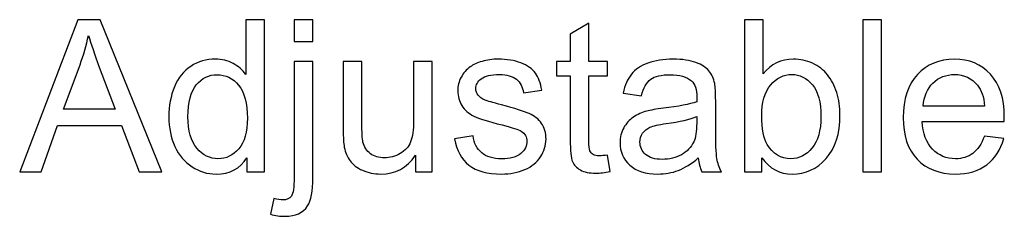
# Model space of a CAD drawing. Header units: centimetres. Extents: x -94 to 21, y -30 to 196.
# Tile 60 of 143: x -0.067 to 3.187, y -14.475 to -13.826. Entities that reach past the tile are written whole.
import ezdxf

# ---------------------------------------------------------------- set-up
doc = ezdxf.new("R2010")
doc.units = ezdxf.units.CM
doc.header["$MEASUREMENT"] = 0
doc.layers.add('Ebene 1', color=7, linetype='Continuous')

msp = doc.modelspace()

# ---------------------------------------------------------------- linework, layer by layer
at = {"layer": 'Ebene 1', "color": 1}
for points, knots in [([(-0.06719, -14.32799), (-0.06719, -14.32799), (0.12535, -13.82607), (0.12535, -13.82607), (0.12535, -13.82607), (0.19838, -13.82607), (0.19838, -13.82607), (0.19838, -13.82607), (0.40274, -14.32799), (0.40274, -14.32799), (0.40274, -14.32799), (0.32714, -14.32799), (0.32714, -14.32799), (0.32714, -14.32799), (0.26907, -14.17587), (0.26907, -14.17587), (0.26907, -14.17587), (0.05771, -14.17587), (0.05771, -14.17587), (0.05771, -14.17587), (0.00326, -14.32799), (0.00326, -14.32799), (0.00326, -14.32799), (-0.06719, -14.32799), (-0.06719, -14.32799)], [0, 0, 0, 0, 0.125, 0.125, 0.125, 0.25, 0.25, 0.25, 0.375, 0.375, 0.375, 0.5, 0.5, 0.5, 0.625, 0.625, 0.625, 0.75, 0.75, 0.75, 0.875, 0.875, 0.875, 1, 1, 1, 1]), ([(0.6839, -14.32799), (0.6839, -14.32799), (0.6839, -14.28184), (0.6839, -14.28184), (0.66088, -14.31771), (0.627, -14.3357), (0.58225, -14.3357), (0.55327, -14.3357), (0.52664, -14.32776), (0.50244, -14.31175), (0.47814, -14.29586), (0.45933, -14.27354), (0.44589, -14.24504), (0.43257, -14.21641), (0.42591, -14.18358), (0.42591, -14.14643), (0.42591, -14.11021), (0.43199, -14.07738), (0.44402, -14.04782), (0.45617, -14.01838), (0.47428, -13.99571), (0.49847, -13.98006), (0.52255, -13.96428), (0.54965, -13.95645), (0.57944, -13.95645), (0.60141, -13.95645), (0.62092, -13.96113), (0.63798, -13.97036), (0.65504, -13.97959), (0.66894, -13.99174), (0.67969, -14.00658), (0.67969, -14.00658), (0.67969, -13.82607), (0.67969, -13.82607), (0.67969, -13.82607), (0.74139, -13.82607), (0.74139, -13.82607), (0.74139, -13.82607), (0.74139, -14.32799), (0.74139, -14.32799), (0.74139, -14.32799), (0.6839, -14.32799), (0.6839, -14.32799)], [0, 0, 0, 0, 0.0714286, 0.0714286, 0.0714286, 0.1428571, 0.1428571, 0.1428571, 0.2142857, 0.2142857, 0.2142857, 0.2857143, 0.2857143, 0.2857143, 0.3571429, 0.3571429, 0.3571429, 0.4285714, 0.4285714, 0.4285714, 0.5, 0.5, 0.5, 0.5714286, 0.5714286, 0.5714286, 0.6428571, 0.6428571, 0.6428571, 0.7142857, 0.7142857, 0.7142857, 0.7857143, 0.7857143, 0.7857143, 0.8571429, 0.8571429, 0.8571429, 0.9285714, 0.9285714, 0.9285714, 1, 1, 1, 1]), ([(0.83993, -13.89757), (0.83993, -13.89757), (0.83993, -13.82607), (0.83993, -13.82607), (0.83993, -13.82607), (0.90163, -13.82607), (0.90163, -13.82607), (0.90163, -13.82607), (0.90163, -13.89757), (0.90163, -13.89757), (0.90163, -13.89757), (0.83993, -13.89757), (0.83993, -13.89757)], [0, 0, 0, 0, 0.25, 0.25, 0.25, 0.5, 0.5, 0.5, 0.75, 0.75, 0.75, 1, 1, 1, 1]), ([(2.3859, -14.32799), (2.3859, -14.32799), (2.32842, -14.32799), (2.32842, -14.32799), (2.32842, -14.32799), (2.32842, -13.82607), (2.32842, -13.82607), (2.32842, -13.82607), (2.3901, -13.82607), (2.3901, -13.82607), (2.3901, -13.82607), (2.3901, -14.00517), (2.3901, -14.00517), (2.41616, -13.97269), (2.44934, -13.95645), (2.48976, -13.95645), (2.51209, -13.95645), (2.53335, -13.96089), (2.55333, -13.96989), (2.57331, -13.97889), (2.58967, -13.99162), (2.60264, -14.00786), (2.61549, -14.02422), (2.62565, -14.04385), (2.6329, -14.06686), (2.64026, -14.08976), (2.64388, -14.11442), (2.64388, -14.14059), (2.64388, -14.20274), (2.62846, -14.25088), (2.59773, -14.28476), (2.56689, -14.31876), (2.52997, -14.3357), (2.48684, -14.3357), (2.44397, -14.3357), (2.41032, -14.31783), (2.3859, -14.28219), (2.3859, -14.28219), (2.3859, -14.32799), (2.3859, -14.32799)], [0, 0, 0, 0, 0.0769231, 0.0769231, 0.0769231, 0.1538462, 0.1538462, 0.1538462, 0.2307692, 0.2307692, 0.2307692, 0.3076923, 0.3076923, 0.3076923, 0.3846154, 0.3846154, 0.3846154, 0.4615385, 0.4615385, 0.4615385, 0.5384615, 0.5384615, 0.5384615, 0.6153846, 0.6153846, 0.6153846, 0.6923077, 0.6923077, 0.6923077, 0.7692308, 0.7692308, 0.7692308, 0.8461538, 0.8461538, 0.8461538, 0.9230769, 0.9230769, 0.9230769, 1, 1, 1, 1]), ([(2.71894, -14.32799), (2.71894, -14.32799), (2.71894, -13.82607), (2.71894, -13.82607), (2.71894, -13.82607), (2.78063, -13.82607), (2.78063, -13.82607), (2.78063, -13.82607), (2.78063, -14.32799), (2.78063, -14.32799), (2.78063, -14.32799), (2.71894, -14.32799), (2.71894, -14.32799)], [0, 0, 0, 0, 0.25, 0.25, 0.25, 0.5, 0.5, 0.5, 0.75, 0.75, 0.75, 1, 1, 1, 1]), ([(1.87568, -14.27296), (1.87568, -14.27296), (1.88409, -14.32741), (1.88409, -14.32741), (1.8668, -14.33103), (1.85126, -14.3329), (1.83771, -14.3329), (1.81539, -14.3329), (1.7981, -14.32939), (1.78572, -14.32227), (1.77344, -14.31514), (1.76479, -14.30591), (1.75977, -14.29434), (1.75475, -14.28277), (1.75229, -14.25847), (1.75229, -14.22144), (1.75229, -14.22144), (1.75229, -14.01183), (1.75229, -14.01183), (1.75229, -14.01183), (1.70673, -14.01183), (1.70673, -14.01183), (1.70673, -14.01183), (1.70673, -13.96417), (1.70673, -13.96417), (1.70673, -13.96417), (1.75229, -13.96417), (1.75229, -13.96417), (1.75229, -13.96417), (1.75229, -13.8742), (1.75229, -13.8742), (1.75229, -13.8742), (1.81399, -13.83717), (1.81399, -13.83717), (1.81399, -13.83717), (1.81399, -13.96417), (1.81399, -13.96417), (1.81399, -13.96417), (1.87568, -13.96417), (1.87568, -13.96417), (1.87568, -13.96417), (1.87568, -14.01183), (1.87568, -14.01183), (1.87568, -14.01183), (1.81399, -14.01183), (1.81399, -14.01183), (1.81399, -14.01183), (1.81399, -14.22494), (1.81399, -14.22494), (1.81399, -14.24258), (1.81504, -14.25392), (1.81726, -14.25894), (1.81937, -14.26396), (1.82287, -14.26794), (1.82778, -14.27097), (1.83268, -14.2739), (1.83969, -14.27541), (1.84881, -14.27541), (1.85558, -14.27541), (1.86458, -14.2746), (1.87568, -14.27296)], [0, 0, 0, 0, 0.05, 0.05, 0.05, 0.1, 0.1, 0.1, 0.15, 0.15, 0.15, 0.2, 0.2, 0.2, 0.25, 0.25, 0.25, 0.3, 0.3, 0.3, 0.35, 0.35, 0.35, 0.4, 0.4, 0.4, 0.45, 0.45, 0.45, 0.5, 0.5, 0.5, 0.55, 0.55, 0.55, 0.6, 0.6, 0.6, 0.65, 0.65, 0.65, 0.7, 0.7, 0.7, 0.75, 0.75, 0.75, 0.8, 0.8, 0.8, 0.85, 0.85, 0.85, 0.9, 0.9, 0.9, 0.95, 0.95, 0.95, 1, 1, 1, 1]), ([(0.07722, -14.12189), (0.07722, -14.12189), (0.24827, -14.12189), (0.24827, -14.12189), (0.24827, -14.12189), (0.19593, -13.98274), (0.19593, -13.98274), (0.18016, -13.94045), (0.16824, -13.90551), (0.15995, -13.87794), (0.15304, -13.91066), (0.14381, -13.94278), (0.13225, -13.97456), (0.13225, -13.97456), (0.07722, -14.12189), (0.07722, -14.12189)], [0, 0, 0, 0, 0.2, 0.2, 0.2, 0.4, 0.4, 0.4, 0.6, 0.6, 0.6, 0.8, 0.8, 0.8, 1, 1, 1, 1]), ([(1.37008, -14.21933), (1.37008, -14.21933), (1.43108, -14.20952), (1.43108, -14.20952), (1.43447, -14.23394), (1.44405, -14.25263), (1.4597, -14.26572), (1.47536, -14.27869), (1.49732, -14.28523), (1.52537, -14.28523), (1.55376, -14.28523), (1.57479, -14.2795), (1.58857, -14.26794), (1.60224, -14.25649), (1.60915, -14.24293), (1.60915, -14.2274), (1.60915, -14.21349), (1.60294, -14.20251), (1.59068, -14.19456), (1.58203, -14.18907), (1.561, -14.18218), (1.52758, -14.17365), (1.48249, -14.16232), (1.45129, -14.1525), (1.43377, -14.14421), (1.41635, -14.1358), (1.40315, -14.12435), (1.39415, -14.10963), (1.38515, -14.09502), (1.3806, -14.07878), (1.3806, -14.06102), (1.3806, -14.04478), (1.38434, -14.02983), (1.3917, -14.01604), (1.39917, -14.00225), (1.40922, -13.9908), (1.42196, -13.98169), (1.43155, -13.97468), (1.44463, -13.96872), (1.46111, -13.96382), (1.4777, -13.95891), (1.49534, -13.95645), (1.51427, -13.95645), (1.54277, -13.95645), (1.56778, -13.96054), (1.58927, -13.96884), (1.6109, -13.97702), (1.62679, -13.98823), (1.63707, -14.00225), (1.64723, -14.01639), (1.65436, -14.0352), (1.65822, -14.0588), (1.65822, -14.0588), (1.59792, -14.06721), (1.59792, -14.06721), (1.59523, -14.04829), (1.58729, -14.03345), (1.5742, -14.02282), (1.56112, -14.01218), (1.54266, -14.00693), (1.51871, -14.00693), (1.49055, -14.00693), (1.47034, -14.0116), (1.4583, -14.02095), (1.44627, -14.03029), (1.44019, -14.04128), (1.44019, -14.05378), (1.44019, -14.06172), (1.44265, -14.06897), (1.44767, -14.07539), (1.45269, -14.08194), (1.46052, -14.08743), (1.47127, -14.09175), (1.47746, -14.09409), (1.49546, -14.09934), (1.5256, -14.10752), (1.56906, -14.11909), (1.59944, -14.12867), (1.61674, -14.13603), (1.63403, -14.14339), (1.64758, -14.15426), (1.6574, -14.16828), (1.66733, -14.18241), (1.67224, -14.19994), (1.67224, -14.22097), (1.67224, -14.24142), (1.66628, -14.26069), (1.65424, -14.2788), (1.64221, -14.29691), (1.62492, -14.31093), (1.60236, -14.32086), (1.57969, -14.33079), (1.55411, -14.3357), (1.5256, -14.3357), (1.4784, -14.3357), (1.4423, -14.32589), (1.41752, -14.30638), (1.39275, -14.28675), (1.37697, -14.25777), (1.37008, -14.21933)], [0, 0, 0, 0, 0.030303, 0.030303, 0.030303, 0.0606061, 0.0606061, 0.0606061, 0.0909091, 0.0909091, 0.0909091, 0.1212121, 0.1212121, 0.1212121, 0.1515152, 0.1515152, 0.1515152, 0.1818182, 0.1818182, 0.1818182, 0.2121212, 0.2121212, 0.2121212, 0.2424242, 0.2424242, 0.2424242, 0.2727273, 0.2727273, 0.2727273, 0.3030303, 0.3030303, 0.3030303, 0.3333333, 0.3333333, 0.3333333, 0.3636364, 0.3636364, 0.3636364, 0.3939394, 0.3939394, 0.3939394, 0.4242424, 0.4242424, 0.4242424, 0.4545455, 0.4545455, 0.4545455, 0.4848485, 0.4848485, 0.4848485, 0.5151515, 0.5151515, 0.5151515, 0.5454545, 0.5454545, 0.5454545, 0.5757576, 0.5757576, 0.5757576, 0.6060606, 0.6060606, 0.6060606, 0.6363636, 0.6363636, 0.6363636, 0.6666667, 0.6666667, 0.6666667, 0.6969697, 0.6969697, 0.6969697, 0.7272727, 0.7272727, 0.7272727, 0.7575758, 0.7575758, 0.7575758, 0.7878788, 0.7878788, 0.7878788, 0.8181818, 0.8181818, 0.8181818, 0.8484848, 0.8484848, 0.8484848, 0.8787879, 0.8787879, 0.8787879, 0.9090909, 0.9090909, 0.9090909, 0.9393939, 0.9393939, 0.9393939, 0.969697, 0.969697, 0.969697, 1, 1, 1, 1]), ([(2.17554, -14.28242), (2.15264, -14.30194), (2.13055, -14.31561), (2.1094, -14.32367), (2.08825, -14.33173), (2.06559, -14.3357), (2.04129, -14.3357), (2.00133, -14.3357), (1.9706, -14.326), (1.94909, -14.30649), (1.9276, -14.2871), (1.91685, -14.26221), (1.91685, -14.23195), (1.91685, -14.21419), (1.92094, -14.19795), (1.929, -14.18323), (1.93718, -14.16851), (1.94781, -14.15683), (1.96089, -14.14795), (1.97411, -14.13907), (1.98883, -14.13229), (2.0053, -14.12773), (2.01745, -14.12458), (2.03579, -14.12154), (2.06021, -14.1185), (2.10998, -14.11266), (2.1468, -14.10554), (2.17028, -14.09736), (2.17052, -14.08895), (2.17063, -14.08357), (2.17063, -14.08135), (2.17063, -14.05635), (2.16479, -14.03871), (2.15311, -14.02843), (2.13732, -14.01452), (2.11384, -14.00763), (2.08276, -14.00763), (2.05367, -14.00763), (2.03217, -14.01277), (2.01839, -14.02293), (2.00448, -14.0331), (1.99432, -14.05109), (1.98766, -14.07703), (1.98766, -14.07703), (1.92736, -14.06862), (1.92736, -14.06862), (1.93285, -14.0428), (1.94185, -14.02188), (1.95447, -14.00599), (1.9671, -13.9901), (1.98532, -13.97795), (2.00916, -13.96931), (2.03287, -13.96078), (2.06056, -13.95645), (2.09188, -13.95645), (2.12295, -13.95645), (2.14832, -13.96008), (2.16783, -13.96744), (2.18722, -13.9748), (2.20159, -13.98391), (2.21071, -13.99501), (2.21982, -14.00611), (2.22625, -14.02013), (2.22998, -14.03707), (2.23197, -14.04759), (2.23302, -14.06651), (2.23302, -14.09374), (2.23302, -14.09374), (2.23302, -14.17552), (2.23302, -14.17552), (2.23302, -14.23265), (2.23431, -14.26875), (2.23688, -14.28406), (2.23933, -14.29937), (2.24447, -14.31397), (2.25195, -14.32799), (2.25195, -14.32799), (2.18746, -14.32799), (2.18746, -14.32799), (2.18126, -14.31502), (2.17729, -14.29983), (2.17554, -14.28242)], [0, 0, 0, 0, 0.037037, 0.037037, 0.037037, 0.0740741, 0.0740741, 0.0740741, 0.1111111, 0.1111111, 0.1111111, 0.1481481, 0.1481481, 0.1481481, 0.1851852, 0.1851852, 0.1851852, 0.2222222, 0.2222222, 0.2222222, 0.2592593, 0.2592593, 0.2592593, 0.2962963, 0.2962963, 0.2962963, 0.3333333, 0.3333333, 0.3333333, 0.3703704, 0.3703704, 0.3703704, 0.4074074, 0.4074074, 0.4074074, 0.4444444, 0.4444444, 0.4444444, 0.4814815, 0.4814815, 0.4814815, 0.5185185, 0.5185185, 0.5185185, 0.5555556, 0.5555556, 0.5555556, 0.5925926, 0.5925926, 0.5925926, 0.6296296, 0.6296296, 0.6296296, 0.6666667, 0.6666667, 0.6666667, 0.7037037, 0.7037037, 0.7037037, 0.7407407, 0.7407407, 0.7407407, 0.7777778, 0.7777778, 0.7777778, 0.8148148, 0.8148148, 0.8148148, 0.8518519, 0.8518519, 0.8518519, 0.8888889, 0.8888889, 0.8888889, 0.9259259, 0.9259259, 0.9259259, 0.962963, 0.962963, 0.962963, 1, 1, 1, 1]), ([(3.12103, -14.21022), (3.12103, -14.21022), (3.18483, -14.21863), (3.18483, -14.21863), (3.1749, -14.25567), (3.15632, -14.28453), (3.12921, -14.30497), (3.10211, -14.32542), (3.06752, -14.3357), (3.02534, -14.3357), (2.97229, -14.3357), (2.93023, -14.31934), (2.89915, -14.28663), (2.86808, -14.25403), (2.85253, -14.20812), (2.85253, -14.14912), (2.85253, -14.08813), (2.86819, -14.04069), (2.89962, -14.00704), (2.93105, -13.97328), (2.97183, -13.95645), (3.02195, -13.95645), (3.07044, -13.95645), (3.11005, -13.97293), (3.14078, -14.00599), (3.17151, -14.03906), (3.18693, -14.08556), (3.18693, -14.14549), (3.18693, -14.14912), (3.18681, -14.15461), (3.18658, -14.16185), (3.18658, -14.16185), (2.91563, -14.16185), (2.91563, -14.16185), (2.91796, -14.20169), (2.92918, -14.2323), (2.94951, -14.25345), (2.96972, -14.2746), (2.99508, -14.28523), (3.02534, -14.28523), (3.04789, -14.28523), (3.06717, -14.27927), (3.08306, -14.26735), (3.09907, -14.25544), (3.11169, -14.23639), (3.12103, -14.21022)], [0, 0, 0, 0, 0.0666667, 0.0666667, 0.0666667, 0.1333333, 0.1333333, 0.1333333, 0.2, 0.2, 0.2, 0.2666667, 0.2666667, 0.2666667, 0.3333333, 0.3333333, 0.3333333, 0.4, 0.4, 0.4, 0.4666667, 0.4666667, 0.4666667, 0.5333333, 0.5333333, 0.5333333, 0.6, 0.6, 0.6, 0.6666667, 0.6666667, 0.6666667, 0.7333333, 0.7333333, 0.7333333, 0.8, 0.8, 0.8, 0.8666667, 0.8666667, 0.8666667, 0.9333333, 0.9333333, 0.9333333, 1, 1, 1, 1]), ([(0.76188, -14.46866), (0.76188, -14.46866), (0.77321, -14.41643), (0.77321, -14.41643), (0.7856, -14.41959), (0.7953, -14.42122), (0.80242, -14.42122), (0.81504, -14.42122), (0.82439, -14.41702), (0.83058, -14.40872), (0.83677, -14.40043), (0.83993, -14.37951), (0.83993, -14.34622), (0.83993, -14.34622), (0.83993, -13.96417), (0.83993, -13.96417), (0.83993, -13.96417), (0.90163, -13.96417), (0.90163, -13.96417), (0.90163, -13.96417), (0.90163, -14.3475), (0.90163, -14.3475), (0.90163, -14.39225), (0.89578, -14.42344), (0.8841, -14.44097), (0.86925, -14.46375), (0.8446, -14.4752), (0.81013, -14.4752), (0.79343, -14.4752), (0.77742, -14.47298), (0.76188, -14.46866)], [0, 0, 0, 0, 0.1, 0.1, 0.1, 0.2, 0.2, 0.2, 0.3, 0.3, 0.3, 0.4, 0.4, 0.4, 0.5, 0.5, 0.5, 0.6, 0.6, 0.6, 0.7, 0.7, 0.7, 0.8, 0.8, 0.8, 0.9, 0.9, 0.9, 1, 1, 1, 1]), ([(1.24104, -14.32799), (1.24104, -14.32799), (1.24104, -14.2739), (1.24104, -14.2739), (1.21276, -14.31514), (1.17444, -14.3357), (1.12596, -14.3357), (1.10458, -14.3357), (1.0846, -14.33161), (1.06602, -14.32343), (1.04743, -14.31514), (1.03365, -14.30486), (1.02465, -14.29247), (1.01565, -14.27997), (1.00935, -14.26478), (1.00572, -14.24679), (1.00327, -14.23464), (1.00198, -14.21548), (1.00198, -14.18931), (1.00198, -14.18931), (1.00198, -13.96417), (1.00198, -13.96417), (1.00198, -13.96417), (1.06368, -13.96417), (1.06368, -13.96417), (1.06368, -13.96417), (1.06368, -14.16547), (1.06368, -14.16547), (1.06368, -14.1976), (1.06497, -14.21933), (1.06742, -14.23043), (1.07128, -14.24667), (1.07946, -14.25929), (1.09207, -14.26852), (1.10458, -14.27775), (1.12, -14.28242), (1.13846, -14.28242), (1.15692, -14.28242), (1.17421, -14.27775), (1.19033, -14.26829), (1.20646, -14.25882), (1.21791, -14.24585), (1.22468, -14.22961), (1.23134, -14.21337), (1.23473, -14.18966), (1.23473, -14.1587), (1.23473, -14.1587), (1.23473, -13.96417), (1.23473, -13.96417), (1.23473, -13.96417), (1.29643, -13.96417), (1.29643, -13.96417), (1.29643, -13.96417), (1.29643, -14.32799), (1.29643, -14.32799), (1.29643, -14.32799), (1.24104, -14.32799), (1.24104, -14.32799)], [0, 0, 0, 0, 0.0526316, 0.0526316, 0.0526316, 0.1052632, 0.1052632, 0.1052632, 0.1578947, 0.1578947, 0.1578947, 0.2105263, 0.2105263, 0.2105263, 0.2631579, 0.2631579, 0.2631579, 0.3157895, 0.3157895, 0.3157895, 0.3684211, 0.3684211, 0.3684211, 0.4210526, 0.4210526, 0.4210526, 0.4736842, 0.4736842, 0.4736842, 0.5263158, 0.5263158, 0.5263158, 0.5789474, 0.5789474, 0.5789474, 0.6315789, 0.6315789, 0.6315789, 0.6842105, 0.6842105, 0.6842105, 0.7368421, 0.7368421, 0.7368421, 0.7894737, 0.7894737, 0.7894737, 0.8421053, 0.8421053, 0.8421053, 0.8947368, 0.8947368, 0.8947368, 0.9473684, 0.9473684, 0.9473684, 1, 1, 1, 1]), ([(0.489, -14.14655), (0.489, -14.19305), (0.49882, -14.22775), (0.51856, -14.25076), (0.5382, -14.27378), (0.56145, -14.28523), (0.58821, -14.28523), (0.6152, -14.28523), (0.6381, -14.27425), (0.65702, -14.25228), (0.67583, -14.23032), (0.6853, -14.19678), (0.6853, -14.15169), (0.6853, -14.10215), (0.67572, -14.0657), (0.65644, -14.04245), (0.63728, -14.0192), (0.61356, -14.00763), (0.5854, -14.00763), (0.55795, -14.00763), (0.53505, -14.01873), (0.51658, -14.04104), (0.49823, -14.06336), (0.489, -14.09853), (0.489, -14.14655)], [0, 0, 0, 0, 0.125, 0.125, 0.125, 0.25, 0.25, 0.25, 0.375, 0.375, 0.375, 0.5, 0.5, 0.5, 0.625, 0.625, 0.625, 0.75, 0.75, 0.75, 0.875, 0.875, 0.875, 1, 1, 1, 1]), ([(2.3852, -14.14339), (2.3852, -14.18685), (2.39116, -14.21828), (2.40296, -14.23768), (2.42235, -14.26934), (2.44852, -14.28523), (2.48159, -14.28523), (2.50859, -14.28523), (2.53184, -14.27354), (2.55135, -14.25018), (2.57098, -14.22681), (2.58079, -14.19199), (2.58079, -14.14573), (2.58079, -14.09829), (2.57144, -14.06336), (2.55263, -14.04081), (2.53382, -14.01826), (2.51104, -14.00693), (2.48439, -14.00693), (2.4574, -14.00693), (2.43415, -14.01861), (2.41464, -14.04198), (2.39501, -14.06534), (2.3852, -14.09911), (2.3852, -14.14339)], [0, 0, 0, 0, 0.125, 0.125, 0.125, 0.25, 0.25, 0.25, 0.375, 0.375, 0.375, 0.5, 0.5, 0.5, 0.625, 0.625, 0.625, 0.75, 0.75, 0.75, 0.875, 0.875, 0.875, 1, 1, 1, 1]), ([(2.91913, -14.11138), (2.91913, -14.11138), (3.12174, -14.11138), (3.12174, -14.11138), (3.11905, -14.08077), (3.11122, -14.05787), (3.09849, -14.04256), (3.07897, -14.01884), (3.0535, -14.00693), (3.0223, -14.00693), (2.99402, -14.00693), (2.97031, -14.01639), (2.95103, -14.03532), (2.93187, -14.05425), (2.92124, -14.0796), (2.91913, -14.11138)], [0, 0, 0, 0, 0.2, 0.2, 0.2, 0.4, 0.4, 0.4, 0.6, 0.6, 0.6, 0.8, 0.8, 0.8, 1, 1, 1, 1]), ([(2.17063, -14.14573), (2.1482, -14.15484), (2.11454, -14.16255), (2.06968, -14.16886), (2.04421, -14.17248), (2.02621, -14.17657), (2.0157, -14.18113), (2.00518, -14.18568), (1.99712, -14.19234), (1.9914, -14.20099), (1.98567, -14.20975), (1.98275, -14.21945), (1.98275, -14.2302), (1.98275, -14.24644), (1.98894, -14.26011), (2.00144, -14.27097), (2.01395, -14.28184), (2.03217, -14.28733), (2.05612, -14.28733), (2.07984, -14.28733), (2.10099, -14.28219), (2.11957, -14.27179), (2.13803, -14.26151), (2.1517, -14.24737), (2.16035, -14.2295), (2.16701, -14.21559), (2.17028, -14.19515), (2.17028, -14.16816), (2.17028, -14.16816), (2.17063, -14.14573), (2.17063, -14.14573)], [0, 0, 0, 0, 0.1, 0.1, 0.1, 0.2, 0.2, 0.2, 0.3, 0.3, 0.3, 0.4, 0.4, 0.4, 0.5, 0.5, 0.5, 0.6, 0.6, 0.6, 0.7, 0.7, 0.7, 0.8, 0.8, 0.8, 0.9, 0.9, 0.9, 1, 1, 1, 1])]:
    msp.add_open_spline(points, degree=3, knots=knots, dxfattribs=at)

doc.saveas('drawing.dxf')
